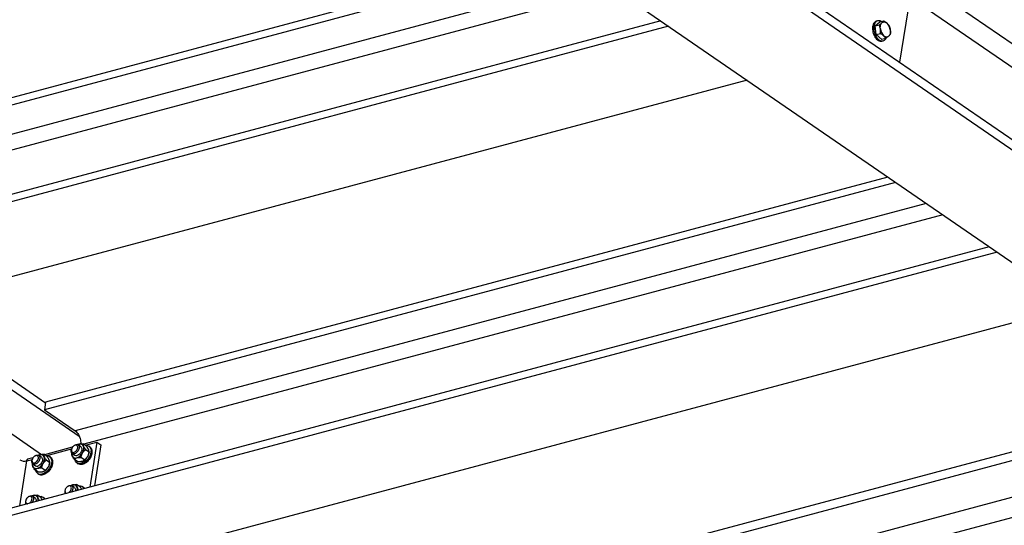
# Model space of a CAD drawing. Header units: millimetres. Extents: x 0 to 841, y 0 to 594.
# Tile 68 of 95: x 705 to 781, y 228 to 268. Entities that reach past the tile are written whole.
import ezdxf

# ---------------------------------------------------------------- set-up
doc = ezdxf.new("R2010")
doc.units = ezdxf.units.MM
doc.layers.add('TRAIT-FORT', color=4, linetype='Continuous', lineweight=25)

msp = doc.modelspace()

# ---------------------------------------------------------------- linework, layer by layer
at = {"layer": 'TRAIT-FORT', "color": 4, "linetype": 'Continuous', "lineweight": 25}
for p, q in [((737.365, 296.391), (814.755, 243.2)), ((736.315, 289.681), (816.798, 234.364)), ((736.203, 288.961), (816.685, 233.645)), ((730.055, 284.461), (807.541, 231.205)), ((747.474, 272.489), (681.541, 254.892)), ((746.875, 272.901), (681.635, 255.488)), ((749.854, 270.854), (683.921, 253.256)), ((751.125, 269.98), (684.417, 252.175)), ((774.01, 269.272), (773.233, 264.307)), ((773.96, 269.404), (786.696, 260.65)), ((754.733, 267.5), (677.235, 246.816)), ((755.332, 267.089), (677.834, 246.405)), ((771.343, 267.125), (771.685, 267.425)), ((771.343, 267.125), (771.659, 267.209)), ((771.423, 266.448), (771.343, 267.125)), ((771.535, 267.514), (771.443, 267.49)), ((771.685, 267.425), (772.001, 267.509)), ((771.423, 266.448), (771.739, 266.533)), ((771.846, 266.071), (771.423, 266.448)), ((772.162, 266.155), (771.846, 266.071)), ((771.856, 265.944), (771.947, 265.968)), ((761.407, 262.913), (683.91, 242.229)), ((772.916, 255.003), (706.984, 237.405)), ((772.317, 255.414), (707.077, 238.002)), ((775.296, 253.367), (709.363, 235.77)), ((776.568, 252.493), (710.024, 234.733)), ((780.175, 250.014), (702.677, 229.33)), ((780.774, 249.602), (703.276, 228.918)), ((695.271, 245.261), (709.68, 235.358)), ((696.106, 245.484), (707.069, 237.949)), ((786.85, 245.426), (709.352, 224.742)), ((691.698, 244.307), (706.767, 233.95)), ((707.077, 238.002), (706.984, 237.405)), ((732.587, 220.992), (797.278, 238.258)), ((706.984, 237.405), (709.363, 235.77)), ((732.474, 220.273), (798.001, 237.762)), ((732.012, 217.317), (800.969, 235.722)), ((709.141, 234.497), (706.976, 233.919)), ((707.095, 233.837), (709.08, 234.367)), ((709.073, 234.338), (709.063, 234.291)), ((709.313, 234.654), (709.273, 234.629)), ((709.793, 234.542), (709.591, 234.681)), ((710.259, 234.571), (709.972, 234.769)), ((710.143, 234.651), (711.048, 234.893)), ((710.441, 234.115), (710.154, 234.313)), ((710.501, 234.541), (710.425, 234.593)), ((711.048, 234.893), (710.505, 231.419)), ((711.352, 234.684), (710.856, 231.513)), ((711.048, 234.893), (711.352, 234.684)), ((731.757, 215.689), (802.604, 234.598)), ((705.08, 229.971), (705.623, 233.445)), ((705.665, 233.569), (705.55, 233.431)), ((705.623, 233.445), (706.032, 233.554)), ((706.093, 233.684), (705.665, 233.569)), ((706.025, 233.524), (706.015, 233.477)), ((706.265, 233.841), (706.225, 233.815)), ((706.746, 233.728), (706.543, 233.868)), ((707.212, 233.757), (706.924, 233.955)), ((707.393, 233.302), (707.106, 233.499)), ((707.453, 233.727), (707.377, 233.78)), ((709.105, 234.062), (709.098, 234.031)), ((709.138, 234.022), (709.34, 233.883)), ((709.567, 233.377), (709.279, 233.575)), ((710.095, 233.518), (709.807, 233.716)), ((710.075, 233.423), (709.936, 233.386)), ((710.03, 233.467), (710.049, 233.479)), ((710.241, 233.467), (710.103, 233.43)), ((710.424, 234.025), (710.432, 234.068)), ((706.057, 233.248), (706.05, 233.217)), ((706.09, 233.208), (706.292, 233.069)), ((706.519, 232.564), (706.231, 232.762)), ((707.047, 232.705), (706.759, 232.902)), ((706.982, 232.654), (707.001, 232.666)), ((707.376, 233.212), (707.384, 233.254)), ((709.519, 233.275), (709.595, 233.222)), ((706.471, 232.461), (706.547, 232.409)), ((708.579, 231.18), (708.569, 231.133)), ((708.819, 231.496), (708.779, 231.471)), ((709.3, 231.384), (709.097, 231.523)), ((709.766, 231.413), (709.478, 231.611)), ((710.007, 231.383), (709.931, 231.435)), ((705.531, 230.366), (705.521, 230.319)), ((705.771, 230.683), (705.731, 230.657)), ((706.252, 230.571), (706.049, 230.71)), ((706.718, 230.6), (706.43, 230.797)), ((706.959, 230.57), (706.883, 230.622))]:
    msp.add_line(p, q, dxfattribs=at)
at = {"layer": 'TRAIT-FORT', "color": 4, "linetype": 'Continuous', "lineweight": 25, "flags": 128}
for points in [[(771.443, 267.49), (771.424, 267.484), (771.364, 267.456), (771.309, 267.415), (771.26, 267.361), (771.218, 267.296), (771.183, 267.22), (771.157, 267.136), (771.14, 267.044), (771.132, 266.946), (771.133, 266.844), (771.144, 266.74), (771.163, 266.636), (771.191, 266.532), (771.227, 266.433), (771.271, 266.338), (771.322, 266.25), (771.378, 266.17), (771.439, 266.1), (771.504, 266.041), (771.572, 265.995), (771.641, 265.961), (771.71, 265.94), (771.778, 265.934), (771.844, 265.941), (771.856, 265.944)], [(771.822, 267.461), (771.784, 267.482), (771.715, 267.509), (771.646, 267.523), (771.579, 267.523), (771.515, 267.508), (771.455, 267.48), (771.4, 267.439), (771.351, 267.385), (771.309, 267.32), (771.275, 267.245), (771.249, 267.16), (771.232, 267.068), (771.224, 266.971), (771.225, 266.869), (771.235, 266.765), (771.255, 266.66), (771.283, 266.557), (771.319, 266.457), (771.363, 266.362), (771.413, 266.274), (771.47, 266.195), (771.531, 266.125), (771.596, 266.066), (771.663, 266.019), (771.732, 265.985), (771.801, 265.965), (771.87, 265.958), (771.935, 265.965), (771.998, 265.987), (772.055, 266.021), (772.107, 266.069), (772.153, 266.128), (772.173, 266.162)], [(771.74, 266.882), (771.734, 266.958), (771.735, 267.032), (771.742, 267.103), (771.756, 267.17), (771.776, 267.231), (771.802, 267.285), (771.834, 267.332), (771.871, 267.37)], [(771.871, 267.37), (771.911, 267.399), (771.956, 267.419), (772.003, 267.429), (772.052, 267.429), (772.103, 267.419), (772.154, 267.399), (772.204, 267.37), (772.253, 267.331)], [(772.374, 266.316), (772.333, 266.286), (772.288, 266.267), (772.241, 266.257), (772.192, 266.257), (772.141, 266.267), (772.09, 266.287), (772.04, 266.316), (771.991, 266.355)], [(772.504, 266.804), (772.51, 266.728), (772.509, 266.654), (772.502, 266.583), (772.488, 266.516), (772.468, 266.455), (772.442, 266.401), (772.41, 266.354), (772.374, 266.316)], [(709.363, 235.77), (709.432, 235.716), (709.497, 235.65), (709.558, 235.574), (709.614, 235.488), (709.663, 235.395), (709.705, 235.296), (709.74, 235.192), (709.766, 235.085), (709.783, 234.977), (709.791, 234.871), (709.79, 234.767), (709.79, 234.759)], [(709.625, 234.292), (709.589, 234.226), (709.544, 234.164), (709.493, 234.109), (709.437, 234.063), (709.379, 234.028), (709.32, 234.004), (709.263, 233.992), (709.21, 233.994), (709.162, 234.008), (709.121, 234.035), (709.089, 234.073), (709.067, 234.122), (709.056, 234.178), (709.056, 234.241), (709.063, 234.291)], [(709.522, 234.339), (709.546, 234.401), (709.559, 234.463), (709.561, 234.52), (709.551, 234.572), (709.53, 234.615), (709.499, 234.647), (709.459, 234.667), (709.412, 234.674), (709.361, 234.668), (709.308, 234.648), (709.255, 234.616), (709.204, 234.573), (709.159, 234.522), (709.121, 234.464), (709.092, 234.403), (709.073, 234.34), (709.066, 234.28), (709.07, 234.225), (709.086, 234.178), (709.112, 234.14), (709.148, 234.113), (709.191, 234.1), (709.24, 234.1), (709.293, 234.113), (709.347, 234.139), (709.399, 234.176), (709.447, 234.224), (709.489, 234.279), (709.522, 234.339)], [(709.313, 234.654), (709.32, 234.659), (709.379, 234.689), (709.437, 234.706), (709.493, 234.711), (709.544, 234.703), (709.589, 234.683), (709.625, 234.65), (709.652, 234.606), (709.668, 234.554), (709.674, 234.494), (709.668, 234.428), (709.652, 234.36), (709.625, 234.292)], [(710.146, 234.649), (710.159, 234.651), (710.236, 234.654), (710.309, 234.644), (710.375, 234.621), (710.434, 234.587), (710.485, 234.54), (710.527, 234.483), (710.558, 234.416), (710.58, 234.341), (710.59, 234.258), (710.59, 234.169), (710.578, 234.076), (710.556, 233.981), (710.523, 233.885), (710.48, 233.789), (710.429, 233.697), (710.369, 233.608), (710.302, 233.525), (710.229, 233.45), (710.152, 233.383), (710.071, 233.326), (709.989, 233.28), (709.906, 233.245), (709.825, 233.223), (709.746, 233.214), (709.671, 233.217), (709.601, 233.233), (709.539, 233.262), (709.483, 233.303), (709.437, 233.354), (709.4, 233.417), (709.374, 233.488), (709.367, 233.515)], [(709.793, 234.542), (709.798, 234.538), (709.833, 234.503), (709.858, 234.458), (709.873, 234.404), (709.876, 234.343), (709.869, 234.277), (709.85, 234.209), (709.821, 234.14), (709.783, 234.075), (709.738, 234.014), (709.686, 233.961), (709.629, 233.917), (709.571, 233.883), (709.512, 233.861)], [(710.501, 234.541), (710.51, 234.535), (710.561, 234.488), (710.602, 234.431), (710.634, 234.364), (710.656, 234.288), (710.666, 234.206), (710.666, 234.117), (710.654, 234.024), (710.632, 233.929), (710.599, 233.832), (710.556, 233.737), (710.505, 233.644), (710.445, 233.556), (710.378, 233.473), (710.305, 233.398), (710.228, 233.331), (710.147, 233.274), (710.065, 233.228), (709.982, 233.193), (709.901, 233.171), (709.822, 233.162), (709.747, 233.165), (709.677, 233.181), (709.615, 233.21), (709.595, 233.222)], [(709.922, 234.055), (709.958, 234.124), (709.987, 234.194), (710.009, 234.264), (710.024, 234.334), (710.031, 234.402), (710.03, 234.466), (710.021, 234.526), (710.004, 234.581)], [(710.551, 234.215), (710.572, 234.198), (710.605, 234.156), (710.628, 234.105), (710.64, 234.044), (710.641, 233.977), (710.63, 233.906), (710.607, 233.833), (710.575, 233.761), (710.533, 233.692), (710.483, 233.628), (710.427, 233.572), (710.366, 233.525), (710.304, 233.49), (710.241, 233.467)], [(706.577, 233.479), (706.541, 233.412), (706.496, 233.351), (706.445, 233.296), (706.389, 233.25), (706.331, 233.214), (706.272, 233.19), (706.215, 233.179), (706.162, 233.18), (706.114, 233.195), (706.073, 233.222), (706.041, 233.26), (706.019, 233.308), (706.008, 233.365), (706.008, 233.428), (706.015, 233.477)], [(706.474, 233.525), (706.498, 233.587), (706.511, 233.649), (706.513, 233.707), (706.503, 233.759), (706.482, 233.802), (706.451, 233.834), (706.411, 233.854), (706.364, 233.861), (706.313, 233.854), (706.26, 233.835), (706.207, 233.803), (706.156, 233.76), (706.111, 233.708), (706.073, 233.651), (706.044, 233.589), (706.026, 233.527), (706.018, 233.467), (706.022, 233.412), (706.038, 233.364), (706.064, 233.326), (706.1, 233.3), (706.143, 233.286), (706.192, 233.286), (706.245, 233.299), (706.299, 233.325), (706.351, 233.363), (706.399, 233.41), (706.441, 233.465), (706.474, 233.525)], [(706.265, 233.841), (706.272, 233.845), (706.331, 233.875), (706.389, 233.893), (706.445, 233.898), (706.496, 233.89), (706.541, 233.869), (706.577, 233.836), (706.604, 233.793), (706.621, 233.74), (706.626, 233.68), (706.621, 233.615), (706.604, 233.547), (706.577, 233.479)], [(707.098, 233.835), (707.111, 233.837), (707.188, 233.84), (707.261, 233.83), (707.327, 233.808), (707.386, 233.773), (707.437, 233.727), (707.479, 233.67), (707.51, 233.603), (707.532, 233.527), (707.542, 233.444), (707.542, 233.356), (707.53, 233.263), (707.508, 233.167), (707.475, 233.071), (707.432, 232.976), (707.381, 232.883), (707.321, 232.794), (707.254, 232.712), (707.181, 232.636), (707.104, 232.57), (707.023, 232.513), (706.941, 232.466), (706.858, 232.432), (706.777, 232.41), (706.698, 232.4), (706.623, 232.404), (706.553, 232.42), (706.491, 232.448), (706.435, 232.489), (706.389, 232.541), (706.352, 232.603), (706.326, 232.675), (706.319, 232.702)], [(706.746, 233.728), (706.75, 233.725), (706.785, 233.69), (706.81, 233.645), (706.825, 233.59), (706.828, 233.529), (706.821, 233.463), (706.802, 233.395), (706.773, 233.327), (706.735, 233.261), (706.69, 233.201), (706.638, 233.148), (706.581, 233.103), (706.523, 233.07), (706.464, 233.048)], [(707.453, 233.727), (707.462, 233.721), (707.513, 233.675), (707.555, 233.618), (707.586, 233.551), (707.608, 233.475), (707.618, 233.392), (707.618, 233.303), (707.606, 233.211), (707.584, 233.115), (707.551, 233.019), (707.508, 232.924), (707.457, 232.831), (707.397, 232.742), (707.33, 232.66), (707.257, 232.584), (707.18, 232.517), (707.099, 232.46), (707.017, 232.414), (706.934, 232.38), (706.853, 232.358), (706.774, 232.348), (706.699, 232.351), (706.629, 232.368), (706.567, 232.396), (706.547, 232.409)], [(706.874, 233.241), (706.91, 233.31), (706.939, 233.38), (706.961, 233.451), (706.976, 233.521), (706.983, 233.588), (706.982, 233.653), (706.973, 233.713), (706.956, 233.768)], [(709.028, 231.181), (709.052, 231.243), (709.065, 231.305), (709.067, 231.363), (709.057, 231.414), (709.036, 231.457), (709.005, 231.49), (708.965, 231.51), (708.918, 231.517), (708.867, 231.51), (708.814, 231.49), (708.761, 231.458), (708.71, 231.416), (708.665, 231.364), (708.627, 231.306), (708.598, 231.245), (708.58, 231.183), (708.572, 231.122), (708.576, 231.067), (708.592, 231.02), (708.618, 230.982), (708.654, 230.956), (708.697, 230.942), (708.712, 230.941)], [(708.819, 231.496), (708.826, 231.501), (708.885, 231.531), (708.944, 231.549), (708.999, 231.554), (709.05, 231.546), (709.095, 231.525), (709.131, 231.492), (709.158, 231.449), (709.175, 231.396), (709.18, 231.336), (709.175, 231.271), (709.158, 231.203), (709.131, 231.134)], [(709.155, 231.581), (709.095, 231.56), (709.058, 231.544)], [(709.131, 231.134), (709.095, 231.068), (709.074, 231.037)], [(709.3, 231.384), (709.305, 231.38), (709.339, 231.346), (709.364, 231.3), (709.379, 231.246), (709.383, 231.185), (709.375, 231.119), (709.375, 231.117)], [(705.98, 230.367), (706.004, 230.43), (706.017, 230.491), (706.019, 230.549), (706.009, 230.601), (705.988, 230.644), (705.957, 230.676), (705.917, 230.696), (705.87, 230.703), (705.819, 230.696), (705.766, 230.677), (705.713, 230.645), (705.662, 230.602), (705.617, 230.551), (705.579, 230.493), (705.55, 230.431), (705.532, 230.369), (705.524, 230.309), (705.529, 230.254), (705.544, 230.206), (705.57, 230.168), (705.606, 230.142), (705.649, 230.129), (705.664, 230.127)], [(705.771, 230.683), (705.778, 230.687), (705.837, 230.717), (705.896, 230.735), (705.951, 230.74), (706.002, 230.732), (706.047, 230.711), (706.083, 230.679), (706.11, 230.635), (706.127, 230.582), (706.132, 230.522), (706.127, 230.457), (706.11, 230.389), (706.083, 230.321)], [(706.107, 230.767), (706.047, 230.747), (706.01, 230.73)], [(706.252, 230.571), (706.257, 230.567), (706.291, 230.532), (706.316, 230.487), (706.331, 230.433), (706.335, 230.371), (706.327, 230.305), (706.327, 230.304)], [(706.083, 230.321), (706.047, 230.255), (706.026, 230.223)]]:
    msp.add_lwpolyline(points, dxfattribs=at)
at = {"layer": 'TRAIT-FORT', "color": 4, "linetype": 'Continuous', "lineweight": 25}
for centre, radius, start, end in [((771.65, 266.72), 0.858, 5.61138, 45.40271), ((772.594, 266.966), 0.858, 185.61138, 225.40271), ((709.806, 234.181), 0.579, 105.68759, 123.01798), ((709.745, 234.477), 0.279, 21.97505, 110.1565), ((705.458, 234.179), 0.752, 238.4944, 282.65014), ((706.758, 233.368), 0.579, 105.68759, 123.01798), ((706.697, 233.663), 0.279, 21.97505, 110.1565), ((709.597, 234.007), 0.495, 166.68876, 199.31303), ((709.388, 233.948), 0.279, 201.97505, 290.1565), ((709.449, 234.053), 0.202, 237.54961, 288.35911), ((709.237, 234.423), 0.777, 288.57333, 331.74271), ((709.573, 234.204), 0.867, 303.2935, 330.43734), ((710.002, 233.752), 0.337, 282.42769, 287.45995), ((709.614, 234.197), 0.828, 329.44401, 348.00531), ((706.549, 233.194), 0.495, 166.68876, 199.31303), ((706.341, 233.134), 0.279, 201.97505, 290.1565), ((706.401, 233.239), 0.202, 237.54961, 288.35911), ((706.189, 233.609), 0.777, 288.57333, 331.74271), ((706.525, 233.39), 0.867, 303.2935, 330.43734), ((706.566, 233.384), 0.828, 329.44401, 348.00531), ((709.866, 233.62), 0.245, 253.76048, 286.80141), ((708.853, 231.057), 0.294, 165.01991, 209.96297), ((708.61, 231.372), 0.46, 300.44294, 335.47166), ((709.251, 231.319), 0.279, 21.97505, 110.1565), ((709.048, 231.261), 0.49, 347.92147, 19.39197), ((709.724, 231.137), 0.361, 26.2942, 101.46304), ((709.816, 231.106), 0.337, 36.71457, 55.3972), ((705.562, 230.558), 0.46, 300.44294, 335.47166), ((706.204, 230.505), 0.279, 21.97505, 110.1565), ((706, 230.447), 0.49, 347.92147, 19.39197), ((706.676, 230.323), 0.361, 26.2942, 101.46304), ((706.768, 230.292), 0.337, 36.71457, 55.3972), ((705.805, 230.243), 0.294, 165.01991, 209.96297)]:
    msp.add_arc(centre, radius, start, end, dxfattribs=at)
for points, knots in [([(771.659, 267.209), (771.698, 267.237), (771.777, 267.292), (771.839, 267.344), (771.871, 267.37)], [0, 0, 0, 0, 0.495458, 1, 1, 1, 1]), ([(771.74, 266.882), (771.731, 266.938), (771.713, 267.052), (771.677, 267.156), (771.659, 267.209)], [0, 0, 0, 0, 0.494511, 1, 1, 1, 1]), ([(771.871, 267.37), (771.897, 267.395), (771.951, 267.444), (771.984, 267.487), (772.001, 267.509)], [0, 0, 0, 0, 0.494511, 1, 1, 1, 1]), ([(772.001, 267.509), (772.046, 267.481), (772.139, 267.426), (772.215, 267.363), (772.253, 267.331)], [0, 0, 0, 0, 0.495458, 1, 1, 1, 1]), ([(772.253, 267.331), (772.286, 267.299), (772.354, 267.234), (772.4, 267.166), (772.423, 267.131)], [0, 0, 0, 0, 0.494511, 1, 1, 1, 1]), ([(772.423, 267.131), (772.441, 267.08), (772.477, 266.975), (772.495, 266.861), (772.504, 266.804)], [0, 0, 0, 0, 0.495458, 1, 1, 1, 1]), ([(771.739, 266.533), (771.744, 266.591), (771.754, 266.708), (771.745, 266.824), (771.74, 266.882)], [0, 0, 0, 0, 0.495458, 1, 1, 1, 1]), ([(771.991, 266.355), (771.954, 266.386), (771.878, 266.449), (771.786, 266.504), (771.739, 266.533)], [0, 0, 0, 0, 0.494511, 1, 1, 1, 1]), ([(772.162, 266.155), (772.139, 266.189), (772.093, 266.257), (772.025, 266.322), (771.991, 266.355)], [0, 0, 0, 0, 0.495458, 1, 1, 1, 1]), ([(772.374, 266.316), (772.343, 266.29), (772.281, 266.238), (772.202, 266.183), (772.162, 266.155)], [0, 0, 0, 0, 0.494511, 1, 1, 1, 1]), ([(772.504, 266.455), (772.487, 266.433), (772.454, 266.39), (772.401, 266.341), (772.374, 266.316)], [0, 0, 0, 0, 0.495458, 1, 1, 1, 1]), ([(772.504, 266.804), (772.509, 266.747), (772.518, 266.631), (772.509, 266.514), (772.504, 266.455)], [0, 0, 0, 0, 0.494511, 1, 1, 1, 1]), ([(709.545, 234.698), (709.553, 234.702), (709.582, 234.719), (709.621, 234.73), (709.649, 234.738)], [0, 0, 0, 0, 0.263861, 1, 1, 1, 1]), ([(709.649, 234.738), (709.654, 234.74), (709.691, 234.749), (709.769, 234.762), (709.875, 234.769), (709.945, 234.769), (709.972, 234.769)], [0, 0, 0, 0, 0.048843, 0.400094, 0.764039, 1, 1, 1, 1]), ([(709.922, 234.055), (709.938, 234.08), (709.97, 234.131), (710.046, 234.221), (710.111, 234.276), (710.154, 234.313)], [0, 0, 0, 0, 0.249707, 0.504625, 1, 1, 1, 1]), ([(709.972, 234.769), (709.971, 234.747), (709.968, 234.702), (709.983, 234.635), (710, 234.59), (710.004, 234.581)], [0, 0, 0, 0, 0.432386, 0.879557, 1, 1, 1, 1]), ([(710.004, 234.581), (710.013, 234.561), (710.03, 234.519), (710.078, 234.43), (710.124, 234.359), (710.154, 234.313)], [0, 0, 0, 0, 0.249707, 0.504625, 1, 1, 1, 1]), ([(710.409, 234.303), (710.4, 234.323), (710.383, 234.364), (710.335, 234.454), (710.289, 234.524), (710.259, 234.571)], [0, 0, 0, 0, 0.2497071, 0.5046252, 1, 1, 1, 1]), ([(710.441, 234.115), (710.442, 234.137), (710.445, 234.181), (710.43, 234.249), (710.413, 234.293), (710.409, 234.303)], [0, 0, 0, 0, 0.432386, 0.879557, 1, 1, 1, 1]), ([(706.497, 233.884), (706.505, 233.888), (706.534, 233.905), (706.573, 233.917), (706.601, 233.925)], [0, 0, 0, 0, 0.263861, 1, 1, 1, 1]), ([(706.601, 233.925), (706.606, 233.926), (706.643, 233.936), (706.721, 233.949), (706.827, 233.955), (706.897, 233.955), (706.924, 233.955)], [0, 0, 0, 0, 0.048843, 0.400094, 0.764039, 1, 1, 1, 1]), ([(706.874, 233.241), (706.89, 233.267), (706.922, 233.318), (706.998, 233.408), (707.063, 233.463), (707.106, 233.499)], [0, 0, 0, 0, 0.249707, 0.504625, 1, 1, 1, 1]), ([(706.924, 233.955), (706.923, 233.933), (706.92, 233.889), (706.936, 233.821), (706.952, 233.777), (706.956, 233.768)], [0, 0, 0, 0, 0.432386, 0.879557, 1, 1, 1, 1]), ([(706.956, 233.768), (706.965, 233.747), (706.982, 233.706), (707.03, 233.616), (707.076, 233.546), (707.106, 233.499)], [0, 0, 0, 0, 0.249707, 0.504625, 1, 1, 1, 1]), ([(707.361, 233.489), (707.352, 233.51), (707.335, 233.551), (707.287, 233.64), (707.241, 233.711), (707.212, 233.757)], [0, 0, 0, 0, 0.2497071, 0.5046252, 1, 1, 1, 1]), ([(707.393, 233.302), (707.394, 233.323), (707.397, 233.368), (707.382, 233.435), (707.365, 233.48), (707.361, 233.489)], [0, 0, 0, 0, 0.432386, 0.879557, 1, 1, 1, 1]), ([(709.13, 233.843), (709.123, 233.863), (709.109, 233.901), (709.095, 233.968), (709.096, 234.006), (709.098, 234.031)], [0, 0, 0, 0, 0.249707, 0.504625, 1, 1, 1, 1]), ([(709.279, 233.575), (709.253, 233.616), (709.2, 233.698), (709.153, 233.788), (709.134, 233.834), (709.13, 233.843)], [0, 0, 0, 0, 0.432386, 0.879557, 1, 1, 1, 1]), ([(709.279, 233.575), (709.298, 233.591), (709.334, 233.622), (709.402, 233.66), (709.457, 233.677), (709.485, 233.686)], [0, 0, 0, 0, 0.3705336, 0.6810577, 1, 1, 1, 1]), ([(709.485, 233.686), (709.489, 233.687), (709.526, 233.697), (709.604, 233.71), (709.711, 233.716), (709.78, 233.716), (709.807, 233.716)], [0, 0, 0, 0, 0.048843, 0.400094, 0.764039, 1, 1, 1, 1]), ([(709.89, 233.407), (709.86, 233.401), (709.799, 233.387), (709.689, 233.378), (709.61, 233.378), (709.567, 233.377)], [0, 0, 0, 0, 0.309954, 0.629469, 1, 1, 1, 1]), ([(709.807, 233.716), (709.817, 233.766), (709.838, 233.869), (709.881, 233.982), (709.915, 234.042), (709.922, 234.055)], [0, 0, 0, 0, 0.432386, 0.879557, 1, 1, 1, 1]), ([(710.095, 233.518), (710.083, 233.508), (710.054, 233.481), (709.993, 233.444), (709.932, 233.419), (709.894, 233.409), (709.89, 233.407)], [0, 0, 0, 0, 0.235965, 0.588239, 0.951157, 1, 1, 1, 1]), ([(710.327, 233.776), (710.311, 233.751), (710.279, 233.7), (710.203, 233.61), (710.138, 233.555), (710.095, 233.518)], [0, 0, 0, 0, 0.249707, 0.504625, 1, 1, 1, 1]), ([(710.441, 234.115), (710.431, 234.065), (710.411, 233.962), (710.367, 233.849), (710.334, 233.789), (710.327, 233.776)], [0, 0, 0, 0, 0.432386, 0.879557, 1, 1, 1, 1]), ([(706.082, 233.03), (706.075, 233.049), (706.061, 233.088), (706.047, 233.154), (706.048, 233.192), (706.05, 233.217)], [0, 0, 0, 0, 0.249707, 0.504625, 1, 1, 1, 1]), ([(706.231, 232.762), (706.205, 232.802), (706.152, 232.885), (706.105, 232.975), (706.086, 233.02), (706.082, 233.03)], [0, 0, 0, 0, 0.432386, 0.879557, 1, 1, 1, 1]), ([(706.231, 232.762), (706.25, 232.778), (706.286, 232.808), (706.354, 232.846), (706.409, 232.864), (706.437, 232.872)], [0, 0, 0, 0, 0.3705336, 0.6810577, 1, 1, 1, 1]), ([(706.437, 232.872), (706.441, 232.874), (706.478, 232.883), (706.556, 232.896), (706.663, 232.903), (706.732, 232.903), (706.759, 232.902)], [0, 0, 0, 0, 0.048843, 0.400094, 0.764039, 1, 1, 1, 1]), ([(706.759, 232.902), (706.769, 232.953), (706.79, 233.055), (706.834, 233.169), (706.867, 233.229), (706.874, 233.241)], [0, 0, 0, 0, 0.432386, 0.879557, 1, 1, 1, 1]), ([(707.047, 232.705), (707.035, 232.694), (707.006, 232.668), (706.945, 232.63), (706.884, 232.606), (706.846, 232.595), (706.842, 232.594)], [0, 0, 0, 0, 0.235965, 0.588239, 0.951157, 1, 1, 1, 1]), ([(707.279, 232.963), (707.263, 232.937), (707.231, 232.886), (707.155, 232.796), (707.09, 232.741), (707.047, 232.705)], [0, 0, 0, 0, 0.249707, 0.504625, 1, 1, 1, 1]), ([(707.393, 233.302), (707.383, 233.251), (707.363, 233.149), (707.319, 233.035), (707.286, 232.975), (707.279, 232.963)], [0, 0, 0, 0, 0.432386, 0.879557, 1, 1, 1, 1]), ([(706.842, 232.594), (706.812, 232.587), (706.751, 232.574), (706.641, 232.564), (706.562, 232.564), (706.519, 232.564)], [0, 0, 0, 0, 0.309954, 0.629469, 1, 1, 1, 1]), ([(709.051, 231.54), (709.059, 231.544), (709.088, 231.561), (709.127, 231.572), (709.155, 231.581)], [0, 0, 0, 0, 0.263861, 1, 1, 1, 1]), ([(709.155, 231.581), (709.16, 231.582), (709.197, 231.591), (709.275, 231.604), (709.381, 231.611), (709.451, 231.611), (709.478, 231.611)], [0, 0, 0, 0, 0.048843, 0.400094, 0.764039, 1, 1, 1, 1]), ([(709.478, 231.611), (709.477, 231.589), (709.474, 231.545), (709.49, 231.477), (709.507, 231.433), (709.51, 231.423)], [0, 0, 0, 0, 0.432386, 0.879557, 1, 1, 1, 1]), ([(709.51, 231.423), (709.519, 231.403), (709.537, 231.362), (709.579, 231.283), (709.617, 231.223), (709.639, 231.188)], [0, 0, 0, 0, 0.28319, 0.572291, 1, 1, 1, 1]), ([(709.865, 231.248), (709.861, 231.257), (709.833, 231.31), (709.796, 231.366), (709.766, 231.413)], [0, 0, 0, 0, 0.167548, 1, 1, 1, 1]), ([(706.003, 230.726), (706.011, 230.731), (706.04, 230.747), (706.079, 230.759), (706.107, 230.767)], [0, 0, 0, 0, 0.263861, 1, 1, 1, 1]), ([(706.107, 230.767), (706.112, 230.768), (706.149, 230.778), (706.227, 230.791), (706.333, 230.798), (706.403, 230.797), (706.43, 230.797)], [0, 0, 0, 0, 0.048843, 0.400094, 0.764039, 1, 1, 1, 1]), ([(706.43, 230.797), (706.429, 230.775), (706.426, 230.731), (706.442, 230.663), (706.459, 230.619), (706.462, 230.61)], [0, 0, 0, 0, 0.432386, 0.879557, 1, 1, 1, 1]), ([(706.462, 230.61), (706.471, 230.589), (706.489, 230.548), (706.531, 230.469), (706.569, 230.41), (706.591, 230.374)], [0, 0, 0, 0, 0.28319, 0.572291, 1, 1, 1, 1]), ([(706.817, 230.435), (706.813, 230.444), (706.785, 230.496), (706.748, 230.553), (706.718, 230.6)], [0, 0, 0, 0, 0.167548, 1, 1, 1, 1])]:
    msp.add_open_spline(points, degree=3, knots=knots, dxfattribs=at)

doc.saveas('drawing.dxf')
